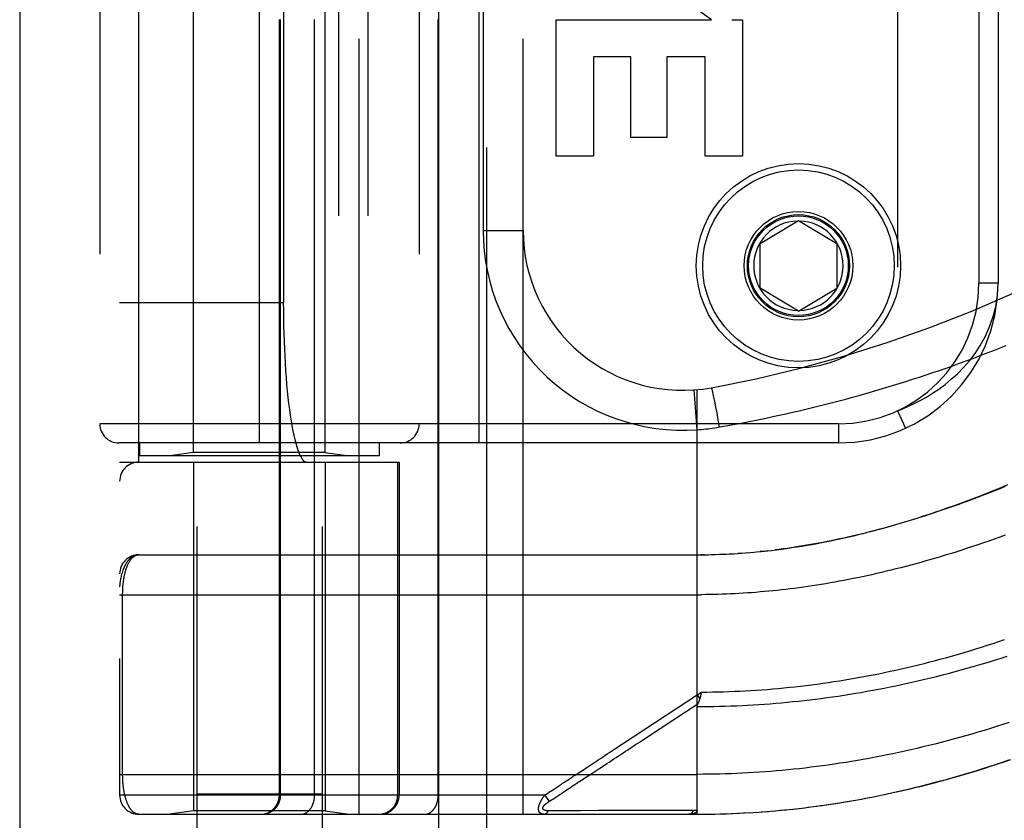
# Model space of a CAD drawing. Header units: inches. Extents: x 0 to 221, y 0 to 143.
# Tile 143 of 256: x 37.2 to 38.74, y 99.21 to 100.46. Entities that reach past the tile are written whole.
import ezdxf

# ---------------------------------------------------------------- set-up
doc = ezdxf.new("R2010")
doc.units = ezdxf.units.IN
doc.header["$LTSCALE"] = 12.142857
doc.header["$MEASUREMENT"] = 0
doc.linetypes.add('HIDDEN', pattern=[0.2, 0.1, -0.1])
doc.layers.get('0').update_dxf_attribs({"linetype": 'CONTINUOUS'})
doc.layers.add('LEFTHAND_DOOR_ASSEMBLY', color=7, linetype='CONTINUOUS')

msp = doc.modelspace()

# ---------------------------------------------------------------- linework, layer by layer
at = {"color": 3, "linetype": 'Continuous'}
msp.add_line((37.1972, 110.0793), (37.1972, 33.5496), dxfattribs=at)
at = {"layer": 'LEFTHAND_DOOR_ASSEMBLY', "color": 3, "linetype": 'Continuous'}
msp.add_line((37.853, 105.1206), (37.853, 33.7706), dxfattribs=at)
at = {"layer": 'LEFTHAND_DOOR_ASSEMBLY', "color": 8, "linetype": 'HIDDEN'}
for p, q in [((37.928, 105.1206), (37.928, 33.7706)), ((37.4745, 102.0986), (37.4745, 98.9162)), ((37.6705, 102.0986), (37.6705, 98.9162)), ((37.7287, 99.2193), (37.7287, 101.9218)), ((37.9852, 99.2193), (37.9852, 101.9218)), ((37.3537, 101.8918), (37.3537, 99.2493)), ((37.6037, 99.2493), (37.6037, 101.8918)), ((37.6057, 99.2493), (37.6057, 101.8918)), ((37.6587, 99.2493), (37.6587, 101.8918)), ((37.8523, 99.2493), (37.8523, 101.8918)), ((37.3837, 99.7706), (37.3837, 101.3706)), ((37.6962, 101.3706), (37.6962, 99.7706)), ((37.7421, 101.3706), (37.7421, 99.7706)), ((37.4695, 99.7859), (37.4695, 101.3553)), ((37.6755, 99.7859), (37.6755, 101.3553)), ((37.5725, 99.8006), (37.5725, 101.3406)), ((37.9162, 99.8006), (37.9162, 101.3406)), ((37.3225, 101.3106), (37.3225, 99.8306)), ((37.8225, 101.3106), (37.8225, 99.8306)), ((38.5712, 101.2902), (38.5712, 99.851)), ((37.6099, 101.1206), (37.6099, 100.0206)), ((38.6987, 101.0906), (38.6987, 100.0506)), ((38.7287, 101.0906), (38.7287, 100.0506)), ((37.9227, 101.0081), (37.9227, 100.1331)), ((38.2798, 100.4633), (38.2544, 100.4811)), ((38.0369, 100.2496), (38.0369, 100.4633)), ((38.0369, 100.4633), (38.2798, 100.4633)), ((38.3118, 100.4633), (38.3287, 100.4633)), ((38.3287, 100.4633), (38.3287, 100.2496)), ((38.0953, 100.4049), (38.0953, 100.2496)), ((38.1537, 100.4049), (38.0953, 100.4049)), ((38.1537, 100.2786), (38.1537, 100.4049)), ((38.2099, 100.4049), (38.2099, 100.2786)), ((38.2703, 100.4049), (38.2099, 100.4049)), ((38.2703, 100.2496), (38.2703, 100.4049)), ((38.2099, 100.2786), (38.1537, 100.2786)), ((38.0953, 100.2496), (38.0369, 100.2496)), ((38.3287, 100.2496), (38.2703, 100.2496)), ((38.3562, 100.1131), (38.4162, 100.1491)), ((38.4162, 100.1491), (38.4762, 100.1131)), ((37.9227, 100.1331), (37.9852, 100.1331)), ((38.3562, 100.0431), (38.3562, 100.1131)), ((38.4762, 100.1131), (38.4762, 100.0431)), ((38.4162, 100.007), (38.3562, 100.0431)), ((38.4162, 100.007), (38.4762, 100.0431)), ((38.7287, 100.0506), (38.6987, 100.0506)), ((37.3537, 100.0206), (37.6099, 100.0206)), ((38.2575, 99.8214), (38.253, 99.8837)), ((38.2575, 99.2193), (38.2575, 99.8841)), ((38.2812, 99.8836), (38.281, 99.8843)), ((38.2814, 99.8828), (38.2812, 99.8836)), ((38.2816, 99.8819), (38.2814, 99.8828)), ((38.2819, 99.8809), (38.2816, 99.8819)), ((38.2822, 99.8794), (38.2819, 99.8809)), ((38.2826, 99.8776), (38.2822, 99.8794)), ((38.2832, 99.8751), (38.2826, 99.8776)), ((38.2838, 99.8723), (38.2832, 99.8751)), ((38.2846, 99.8684), (38.2838, 99.8723)), ((38.2856, 99.8633), (38.2846, 99.8684)), ((38.2869, 99.8568), (38.2856, 99.8633)), ((38.2887, 99.8477), (38.2869, 99.8568)), ((38.2907, 99.8369), (38.2887, 99.8477)), ((38.2928, 99.8257), (38.2907, 99.8369)), ((38.5712, 99.851), (38.5838, 99.8238)), ((38.4787, 99.8306), (37.3225, 99.8306)), ((38.4787, 99.8306), (38.4787, 99.8006)), ((38.4787, 99.8006), (37.3525, 99.8006)), ((37.385, 99.8006), (37.385, 99.7806)), ((37.76, 99.8006), (37.76, 99.7806)), ((37.76, 99.7806), (37.385, 99.7806)), ((37.4695, 99.7859), (37.432, 99.7806)), ((37.6755, 99.7859), (37.4695, 99.7859)), ((37.6755, 99.7859), (37.713, 99.7806)), ((37.3537, 99.7706), (37.7912, 99.7706)), ((37.4695, 99.7706), (37.4695, 99.2246)), ((37.6755, 99.7706), (37.6755, 99.2246)), ((37.7889, 99.2493), (37.7889, 99.7706)), ((37.7912, 99.7706), (37.7912, 99.2493)), ((37.3837, 99.6256), (38.2575, 99.6256)), ((38.269, 99.6257), (38.2632, 99.6256)), ((38.2718, 99.6257), (38.2805, 99.6259)), ((38.279, 99.6258), (38.2863, 99.626)), ((38.2978, 99.6264), (38.292, 99.6262)), ((38.3006, 99.6265), (38.3094, 99.627)), ((38.3077, 99.6269), (38.3152, 99.6273)), ((38.3269, 99.6281), (38.3211, 99.6277)), ((38.3288, 99.6282), (38.3386, 99.6289)), ((38.3359, 99.6287), (38.3445, 99.6295)), ((38.3623, 99.6312), (38.3563, 99.6306)), ((38.3657, 99.6316), (38.3742, 99.6325)), ((37.3537, 99.5631), (38.264, 99.5631)), ((37.3583, 99.281), (37.3583, 99.5631)), ((38.1241, 99.3184), (38.2575, 99.4061)), ((38.2575, 99.4061), (38.2643, 99.4106)), ((38.2575, 99.4061), (38.2616, 99.3999)), ((38.2633, 99.4063), (38.263, 99.4051)), ((38.2636, 99.4076), (38.2633, 99.4063)), ((38.2643, 99.4106), (38.2636, 99.4076)), ((38.2395, 99.3797), (38.2587, 99.3924)), ((38.1999, 99.3538), (38.2395, 99.3797)), ((37.3537, 99.2818), (38.2575, 99.2818)), ((38.0927, 99.2833), (38.1055, 99.2917)), ((37.6705, 99.2506), (37.4745, 99.2506)), ((38.0191, 99.2493), (38.0217, 99.251)), ((38.0217, 99.251), (38.0241, 99.2526)), ((38.0241, 99.2526), (38.0265, 99.2542)), ((38.0411, 99.2494), (38.0427, 99.2505)), ((38.0427, 99.2505), (38.0519, 99.2565)), ((38.0191, 99.2493), (37.3537, 99.2493)), ((38.0191, 99.2493), (38.0258, 99.2393)), ((38.0258, 99.2393), (38.0271, 99.2402)), ((38.0271, 99.2402), (38.0332, 99.2442)), ((38.0332, 99.2442), (38.0411, 99.2494)), ((38.4495, 99.2327), (38.4639, 99.2347)), ((38.4588, 99.234), (38.4734, 99.2362)), ((37.3837, 99.2193), (38.2575, 99.2193)), ((37.4695, 99.2246), (37.432, 99.2193)), ((37.6755, 99.2246), (37.4695, 99.2246)), ((37.6755, 99.2246), (37.713, 99.2193)), ((38.029, 99.2248), (38.0246, 99.2248)), ((38.0379, 99.2249), (38.029, 99.2248)), ((38.0697, 99.2249), (38.0379, 99.2249)), ((38.0748, 99.2249), (38.0697, 99.2249)), ((38.2389, 99.225), (38.2274, 99.225)), ((38.2514, 99.225), (38.2389, 99.225)), ((38.2575, 99.2193), (38.2667, 99.2194)), ((38.2666, 99.2194), (38.2761, 99.2195)), ((38.2756, 99.2195), (38.2854, 99.2196)), ((38.2847, 99.2196), (38.2947, 99.2198)), ((38.2938, 99.2198), (38.304, 99.2201)), ((38.3029, 99.2201), (38.3134, 99.2205)), ((38.312, 99.2204), (38.3227, 99.2209)), ((38.3211, 99.2208), (38.3321, 99.2214)), ((38.3302, 99.2213), (38.3414, 99.2219)), ((38.3394, 99.2218), (38.3508, 99.2225)), ((38.3485, 99.2223), (38.3601, 99.2232)), ((38.3576, 99.223), (38.3695, 99.2239)), ((38.3667, 99.2237), (38.3789, 99.2247)), ((38.3759, 99.2244), (38.3883, 99.2255)), ((38.3883, 99.2255), (38.3977, 99.2264)), ((38.4034, 99.227), (38.4166, 99.2285)), ((38.4126, 99.228), (38.426, 99.2296)), ((38.4218, 99.2291), (38.4355, 99.2308)), ((38.431, 99.2302), (38.4449, 99.232)), ((38.4402, 99.2314), (38.4544, 99.2333))]:
    msp.add_line(p, q, dxfattribs=at)
for points in [[(38.5712, 99.851), (38.5797, 99.8543), (38.5885, 99.8581), (38.5975, 99.8623), (38.6068, 99.8671), (38.6164, 99.8724), (38.626, 99.8784), (38.6358, 99.885), (38.6456, 99.8922), (38.6554, 99.9003), (38.6651, 99.9091), (38.6745, 99.9188), (38.6837, 99.9293), (38.6925, 99.9408), (38.7007, 99.9533), (38.7082, 99.9668), (38.7149, 99.9814), (38.7206, 99.9971), (38.7249, 100.014), (38.7277, 100.0318), (38.7287, 100.0506)], [(38.2928, 99.8257), (38.3032, 99.8275), (38.3136, 99.8294), (38.324, 99.8313), (38.3343, 99.8333), (38.3447, 99.8353), (38.3551, 99.8374), (38.3654, 99.8396), (38.3758, 99.8418), (38.3862, 99.844), (38.3966, 99.8463), (38.407, 99.8486), (38.4174, 99.8511), (38.4278, 99.8535), (38.4382, 99.856), (38.4486, 99.8586), (38.4591, 99.8612), (38.4695, 99.8639), (38.4799, 99.8666), (38.4904, 99.8694), (38.5008, 99.8722), (38.5112, 99.8751), (38.5217, 99.8781), (38.5321, 99.8811), (38.5426, 99.8841), (38.553, 99.8873), (38.5635, 99.8904), (38.574, 99.8937), (38.5844, 99.897), (38.5949, 99.9003), (38.6054, 99.9037), (38.6159, 99.9072), (38.6263, 99.9107), (38.6368, 99.9143), (38.6473, 99.9179), (38.6578, 99.9216), (38.6682, 99.9254), (38.6787, 99.9292), (38.6892, 99.9331), (38.6997, 99.937), (38.7101, 99.941), (38.7206, 99.945), (38.731, 99.9491), (38.7415, 99.9533)], [(38.281, 99.8843), (38.2809, 99.8846), (38.2809, 99.8849), (38.2808, 99.8852), (38.2807, 99.8855), (38.2806, 99.8857), (38.2806, 99.886), (38.2805, 99.8862), (38.2804, 99.8864), (38.2804, 99.8865), (38.2803, 99.8867), (38.2803, 99.8868), (38.2802, 99.8869), (38.2802, 99.887), (38.2801, 99.8871), (38.2801, 99.8871), (38.2801, 99.8871), (38.28, 99.8871)], [(38.2575, 99.8214), (38.261, 99.8216), (38.2645, 99.8219), (38.2678, 99.8222), (38.2711, 99.8226), (38.2746, 99.823), (38.2781, 99.8234), (38.2817, 99.8239), (38.2854, 99.8245), (38.2891, 99.825), (38.2928, 99.8257)], [(38.3736, 99.6325), (38.3816, 99.6334), (38.3896, 99.6345), (38.3977, 99.6356), (38.4057, 99.6367), (38.4137, 99.6379), (38.4217, 99.6392), (38.4296, 99.6405), (38.4374, 99.6419), (38.4452, 99.6433), (38.453, 99.6448), (38.4606, 99.6463), (38.4682, 99.6478), (38.4757, 99.6494), (38.483, 99.651), (38.4903, 99.6526), (38.4976, 99.6543), (38.5048, 99.656), (38.512, 99.6577), (38.5192, 99.6595), (38.5263, 99.6613), (38.5334, 99.6632), (38.5405, 99.665), (38.5476, 99.6669), (38.5546, 99.6689), (38.5616, 99.6709), (38.5686, 99.6729), (38.5756, 99.675), (38.5826, 99.6771), (38.5896, 99.6792), (38.5965, 99.6813), (38.6034, 99.6835), (38.6104, 99.6858), (38.6173, 99.688), (38.6242, 99.6903), (38.6312, 99.6926), (38.6381, 99.695), (38.645, 99.6974), (38.652, 99.6999), (38.659, 99.7023), (38.6659, 99.7049), (38.6729, 99.7074), (38.6799, 99.71), (38.687, 99.7127), (38.694, 99.7154), (38.7011, 99.7181), (38.7082, 99.7209), (38.7153, 99.7237), (38.7225, 99.7265), (38.7296, 99.7294), (38.7368, 99.7324), (38.7441, 99.7354)], [(38.7398, 99.7323), (38.7315, 99.7289), (38.7233, 99.7256), (38.7151, 99.7224), (38.7069, 99.7193), (38.6988, 99.7162), (38.6908, 99.7131), (38.6828, 99.7102), (38.6749, 99.7073), (38.667, 99.7044), (38.6592, 99.7016), (38.6514, 99.6989), (38.6437, 99.6962), (38.636, 99.6936), (38.6284, 99.6911), (38.6209, 99.6886), (38.6134, 99.6862), (38.6059, 99.6838), (38.5985, 99.6815), (38.5912, 99.6792), (38.5839, 99.677), (38.5767, 99.6749), (38.5695, 99.6728), (38.5624, 99.6708), (38.5553, 99.6688), (38.5482, 99.6668), (38.5413, 99.665), (38.5343, 99.6631), (38.5274, 99.6614), (38.5206, 99.6596), (38.5138, 99.658), (38.507, 99.6563), (38.5003, 99.6548), (38.4937, 99.6532), (38.487, 99.6517), (38.4805, 99.6503), (38.4739, 99.6489), (38.4674, 99.6476), (38.461, 99.6463), (38.4546, 99.645), (38.4482, 99.6438), (38.4418, 99.6426), (38.4355, 99.6415), (38.4293, 99.6404), (38.423, 99.6394), (38.4168, 99.6384), (38.4106, 99.6374), (38.4045, 99.6365)], [(38.7398, 99.6562), (38.7312, 99.6531), (38.7226, 99.65), (38.7141, 99.647), (38.7056, 99.6441), (38.6971, 99.6412), (38.6887, 99.6384), (38.6804, 99.6357), (38.6721, 99.633), (38.6639, 99.6304), (38.6557, 99.6278), (38.6475, 99.6253), (38.6394, 99.6229), (38.6314, 99.6205), (38.6234, 99.6181), (38.6154, 99.6159), (38.6075, 99.6136), (38.5997, 99.6115), (38.5919, 99.6094), (38.5841, 99.6073), (38.5764, 99.6053), (38.5687, 99.6034), (38.5611, 99.6015), (38.5535, 99.5997), (38.546, 99.5979), (38.5385, 99.5961), (38.5311, 99.5944), (38.5237, 99.5928), (38.5163, 99.5912), (38.509, 99.5897), (38.5017, 99.5882), (38.4945, 99.5868), (38.4872, 99.5854), (38.4801, 99.584), (38.4729, 99.5827), (38.4658, 99.5815), (38.4588, 99.5803), (38.4517, 99.5791), (38.4447, 99.578), (38.4378, 99.5769), (38.4308, 99.5759), (38.4239, 99.5749), (38.417, 99.5739), (38.4102, 99.573)], [(38.4045, 99.6365), (38.3984, 99.6356), (38.3923, 99.6348), (38.3862, 99.634), (38.3802, 99.6332)], [(37.3837, 99.6256), (37.383, 99.6256), (37.3824, 99.6255), (37.3817, 99.6255), (37.381, 99.6254), (37.3803, 99.6253), (37.3796, 99.6251), (37.379, 99.6249), (37.3783, 99.6247), (37.3776, 99.6245), (37.3769, 99.6242), (37.3762, 99.6239), (37.3755, 99.6236), (37.3748, 99.6232), (37.374, 99.6228), (37.3733, 99.6224), (37.3726, 99.6219), (37.3719, 99.6214), (37.3712, 99.6208), (37.3705, 99.6202), (37.3698, 99.6195), (37.3691, 99.6188), (37.3684, 99.6181), (37.3677, 99.6173), (37.367, 99.6165), (37.3662, 99.6156), (37.3655, 99.6146), (37.3648, 99.6136), (37.3641, 99.6125), (37.3635, 99.6114), (37.3628, 99.6102), (37.3621, 99.6089), (37.3614, 99.6076), (37.3607, 99.6061), (37.3601, 99.6046), (37.3594, 99.603), (37.3587, 99.6013), (37.3581, 99.5994), (37.3575, 99.5975), (37.3569, 99.5955), (37.3563, 99.5935), (37.3559, 99.5915), (37.3555, 99.5897), (37.3551, 99.5881), (37.3549, 99.5865), (37.3546, 99.5851), (37.3544, 99.5838), (37.3543, 99.5827), (37.3541, 99.5816), (37.354, 99.5807), (37.3539, 99.5798), (37.3539, 99.579), (37.3538, 99.5782), (37.3538, 99.5775), (37.3537, 99.5768), (37.3537, 99.5762), (37.3537, 99.5756)], [(37.3583, 99.5631), (37.3583, 99.5639), (37.3583, 99.5647), (37.3583, 99.5655), (37.3584, 99.5664), (37.3584, 99.5672), (37.3584, 99.568), (37.3584, 99.5688), (37.3584, 99.5697), (37.3585, 99.5705), (37.3585, 99.5713), (37.3586, 99.5722), (37.3586, 99.573), (37.3587, 99.5739), (37.3587, 99.5747), (37.3588, 99.5756), (37.3589, 99.5764), (37.3589, 99.5773), (37.359, 99.5782), (37.3591, 99.579), (37.3592, 99.5799), (37.3593, 99.5808), (37.3594, 99.5816), (37.3595, 99.5825), (37.3596, 99.5834), (37.3597, 99.5843), (37.3598, 99.5852), (37.36, 99.5861), (37.3601, 99.587), (37.3602, 99.5879), (37.3604, 99.5887), (37.3605, 99.5896), (37.3607, 99.5905), (37.3609, 99.5914), (37.361, 99.5922), (37.3612, 99.5931), (37.3614, 99.594), (37.3616, 99.5948), (37.3618, 99.5957), (37.362, 99.5965), (37.3622, 99.5974), (37.3624, 99.5982), (37.3626, 99.5991), (37.3629, 99.5999), (37.3631, 99.6007), (37.3634, 99.6015), (37.3636, 99.6024), (37.3639, 99.6032), (37.3641, 99.604), (37.3644, 99.6048), (37.3647, 99.6056), (37.365, 99.6063), (37.3653, 99.6071), (37.3656, 99.6079), (37.3659, 99.6086), (37.3662, 99.6094), (37.3665, 99.6101), (37.3668, 99.6108), (37.3672, 99.6115), (37.3675, 99.6122), (37.3679, 99.6129), (37.3683, 99.6136), (37.3686, 99.6143), (37.369, 99.6149), (37.3694, 99.6156), (37.3698, 99.6162), (37.3702, 99.6168), (37.3706, 99.6174), (37.371, 99.618), (37.3715, 99.6185), (37.3719, 99.6191), (37.3724, 99.6196), (37.3728, 99.6201), (37.3733, 99.6206), (37.3738, 99.6211), (37.3742, 99.6215), (37.3747, 99.622), (37.3752, 99.6224), (37.3757, 99.6228), (37.3763, 99.6231), (37.3768, 99.6235), (37.3773, 99.6238), (37.3779, 99.6241), (37.3784, 99.6244), (37.379, 99.6246), (37.3795, 99.6248), (37.3801, 99.625), (37.3807, 99.6252), (37.3813, 99.6253), (37.3819, 99.6254), (37.3825, 99.6255), (37.3831, 99.6256), (37.3837, 99.6256)], [(38.2575, 99.6256), (38.2646, 99.6256), (38.2747, 99.6257)], [(38.2862, 99.626), (38.2934, 99.6263), (38.3036, 99.6267)], [(38.3148, 99.6273), (38.3218, 99.6277), (38.3327, 99.6285)], [(38.3431, 99.6293), (38.3504, 99.63), (38.3579, 99.6307), (38.3682, 99.6318)], [(38.4102, 99.573), (38.4034, 99.5722), (38.3966, 99.5714), (38.3898, 99.5706), (38.383, 99.5698), (38.3763, 99.5691), (38.3696, 99.5685), (38.3629, 99.5679), (38.3562, 99.5673), (38.3495, 99.5667), (38.3429, 99.5662), (38.3363, 99.5658), (38.3296, 99.5653), (38.323, 99.5649), (38.3165, 99.5646), (38.3099, 99.5643), (38.3033, 99.564), (38.2967, 99.5638), (38.2902, 99.5636), (38.2836, 99.5634), (38.2771, 99.5633), (38.2705, 99.5632), (38.264, 99.5631)], [(38.2643, 99.4106), (38.2729, 99.4107), (38.2814, 99.4108), (38.29, 99.411), (38.2986, 99.4112), (38.3072, 99.4115), (38.3158, 99.4118), (38.3244, 99.4122), (38.333, 99.4127), (38.3416, 99.4132), (38.3503, 99.4137), (38.3589, 99.4143), (38.3675, 99.4149), (38.3761, 99.4157), (38.3848, 99.4164), (38.3934, 99.4172), (38.4021, 99.4181), (38.4107, 99.419), (38.4194, 99.42), (38.4281, 99.421), (38.4368, 99.4221), (38.4455, 99.4232), (38.4542, 99.4244), (38.4629, 99.4257), (38.4716, 99.427), (38.4803, 99.4283), (38.4891, 99.4297), (38.4978, 99.4312), (38.5066, 99.4327), (38.5154, 99.4343), (38.5242, 99.436), (38.533, 99.4377), (38.5418, 99.4394), (38.5506, 99.4412), (38.5595, 99.4431), (38.5683, 99.445), (38.5772, 99.447), (38.5861, 99.4491), (38.595, 99.4512), (38.6039, 99.4533), (38.6128, 99.4555), (38.6217, 99.4578), (38.6307, 99.4601), (38.6396, 99.4625), (38.6486, 99.465), (38.6576, 99.4675), (38.6666, 99.4701), (38.6756, 99.4727), (38.6846, 99.4754), (38.6936, 99.4781), (38.7026, 99.481), (38.7117, 99.4838), (38.7207, 99.4868), (38.7298, 99.4897), (38.7389, 99.4928)], [(38.2575, 99.388), (38.2662, 99.388), (38.275, 99.3881), (38.2838, 99.3882), (38.2926, 99.3884), (38.3014, 99.3887), (38.3102, 99.3889), (38.319, 99.3893), (38.3278, 99.3897), (38.3366, 99.3901), (38.3454, 99.3906), (38.3543, 99.3912), (38.3631, 99.3918), (38.3719, 99.3924), (38.3808, 99.3931), (38.3896, 99.3939), (38.3985, 99.3947), (38.4073, 99.3956), (38.4162, 99.3965), (38.4251, 99.3975), (38.434, 99.3985), (38.4429, 99.3996), (38.4518, 99.4007), (38.4607, 99.4019), (38.4696, 99.4031), (38.4785, 99.4044), (38.4875, 99.4058), (38.4965, 99.4072), (38.5054, 99.4087), (38.5144, 99.4102), (38.5234, 99.4118), (38.5324, 99.4134), (38.5414, 99.4151), (38.5505, 99.4168), (38.5595, 99.4186), (38.5686, 99.4205), (38.5776, 99.4224), (38.5867, 99.4244), (38.5958, 99.4264), (38.6049, 99.4285), (38.614, 99.4307), (38.6232, 99.4329), (38.6323, 99.4351), (38.6415, 99.4375), (38.6507, 99.4398), (38.6599, 99.4423), (38.669, 99.4448), (38.6783, 99.4473), (38.6875, 99.45), (38.6967, 99.4526), (38.7059, 99.4554), (38.7152, 99.4582), (38.7245, 99.461), (38.7337, 99.4639), (38.743, 99.4669)], [(38.263, 99.4051), (38.2627, 99.4039), (38.2625, 99.4033), (38.2624, 99.4027), (38.2622, 99.4022), (38.2621, 99.4016), (38.2619, 99.401), (38.2617, 99.4004), (38.2616, 99.3999)], [(38.2575, 99.388), (38.2575, 99.3882), (38.2575, 99.3884), (38.2575, 99.3886), (38.2575, 99.3888), (38.2575, 99.3891), (38.2576, 99.3893), (38.2576, 99.3895), (38.2577, 99.3897), (38.2577, 99.3899), (38.2578, 99.3901), (38.2578, 99.3903), (38.2579, 99.3906), (38.258, 99.3908), (38.2581, 99.391), (38.2582, 99.3912), (38.2583, 99.3914), (38.2584, 99.3917), (38.2585, 99.3919), (38.2586, 99.3921), (38.2589, 99.3928)], [(38.2616, 99.3999), (38.2614, 99.3993), (38.2612, 99.3987), (38.261, 99.3981), (38.2608, 99.3976), (38.2606, 99.397), (38.2604, 99.3965), (38.2602, 99.3959), (38.26, 99.3954), (38.2598, 99.3949), (38.2596, 99.3943), (38.2594, 99.3938), (38.2592, 99.3933), (38.2589, 99.3928)], [(38.746, 99.363), (38.7362, 99.3598), (38.7264, 99.3567), (38.7166, 99.3537), (38.7068, 99.3507), (38.6971, 99.3478), (38.6874, 99.3449), (38.6777, 99.3422), (38.6681, 99.3395), (38.6584, 99.3368), (38.6489, 99.3343), (38.6393, 99.3318), (38.6298, 99.3293), (38.6203, 99.327), (38.6108, 99.3247), (38.6014, 99.3224), (38.5919, 99.3203), (38.5826, 99.3181), (38.5732, 99.3161), (38.5639, 99.3141), (38.5546, 99.3122), (38.5453, 99.3104), (38.536, 99.3086), (38.5268, 99.3068), (38.5176, 99.3052), (38.5084, 99.3035), (38.4992, 99.302), (38.4901, 99.3005), (38.4809, 99.2991), (38.4718, 99.2977), (38.4628, 99.2964), (38.4537, 99.2951), (38.4446, 99.2939), (38.4356, 99.2928), (38.4266, 99.2917), (38.4176, 99.2907), (38.4086, 99.2897), (38.3997, 99.2888), (38.3907, 99.288), (38.3818, 99.2872), (38.3728, 99.2864), (38.3639, 99.2858), (38.355, 99.2851), (38.3461, 99.2846), (38.3372, 99.284), (38.3283, 99.2836), (38.3195, 99.2832)], [(38.1197, 99.301), (38.1271, 99.3059), (38.1307, 99.3083), (38.1344, 99.3107), (38.138, 99.3131), (38.1417, 99.3154), (38.1453, 99.3179), (38.1491, 99.3203), (38.1529, 99.3229), (38.1569, 99.3255), (38.1612, 99.3283), (38.1657, 99.3312), (38.1705, 99.3344), (38.1999, 99.3538)], [(38.076, 99.2868), (38.0811, 99.2901), (38.0838, 99.2919), (38.0867, 99.2938), (38.0897, 99.2958), (38.0929, 99.2979), (38.0961, 99.3), (38.0993, 99.3021), (38.1027, 99.3044), (38.1062, 99.3066), (38.1097, 99.3089), (38.1133, 99.3113), (38.1169, 99.3137), (38.1205, 99.316), (38.1241, 99.3184)], [(38.1055, 99.2917), (38.1124, 99.2962), (38.116, 99.2986), (38.1197, 99.301)], [(38.468, 99.2353), (38.4773, 99.2368), (38.4866, 99.2383), (38.496, 99.2399), (38.5053, 99.2415), (38.5147, 99.2432), (38.524, 99.2449), (38.5334, 99.2468), (38.5429, 99.2487), (38.5523, 99.2506), (38.5618, 99.2527), (38.5713, 99.2548), (38.5808, 99.2569), (38.5903, 99.2592), (38.5999, 99.2615), (38.6094, 99.2638), (38.619, 99.2663), (38.6287, 99.2688), (38.6383, 99.2714), (38.648, 99.274), (38.6577, 99.2768), (38.6674, 99.2796), (38.6771, 99.2824), (38.6869, 99.2854), (38.6967, 99.2884), (38.7065, 99.2915), (38.7162, 99.2946), (38.726, 99.2978), (38.7357, 99.3011), (38.7454, 99.3044)], [(38.4734, 99.2362), (38.483, 99.2377), (38.4925, 99.2392), (38.5021, 99.2409), (38.5117, 99.2426), (38.5213, 99.2444), (38.5309, 99.2462), (38.5405, 99.2482), (38.5502, 99.2501), (38.5599, 99.2522), (38.5696, 99.2543), (38.5793, 99.2565), (38.5891, 99.2588), (38.5989, 99.2611), (38.6087, 99.2635), (38.6185, 99.266), (38.6284, 99.2686), (38.6382, 99.2712), (38.6481, 99.2739), (38.6581, 99.2767), (38.668, 99.2795), (38.678, 99.2825), (38.688, 99.2854), (38.698, 99.2885), (38.708, 99.2917), (38.7181, 99.2949), (38.7282, 99.2982), (38.7383, 99.3015), (38.7484, 99.305)], [(37.3837, 99.2193), (37.3831, 99.2194), (37.3825, 99.2194), (37.3819, 99.2195), (37.3813, 99.2196), (37.3807, 99.2197), (37.3802, 99.2199), (37.3796, 99.2201), (37.3791, 99.2203), (37.3785, 99.2205), (37.378, 99.2208), (37.3775, 99.221), (37.3769, 99.2213), (37.3764, 99.2217), (37.3759, 99.222), (37.3754, 99.2224), (37.3749, 99.2228), (37.3744, 99.2232), (37.374, 99.2236), (37.3735, 99.2241), (37.3731, 99.2246), (37.3726, 99.225), (37.3722, 99.2255), (37.3717, 99.2261), (37.3713, 99.2266), (37.3709, 99.2272), (37.3705, 99.2277), (37.3701, 99.2283), (37.3697, 99.2289), (37.3693, 99.2295), (37.3689, 99.2302), (37.3685, 99.2308), (37.3682, 99.2315), (37.3678, 99.2321), (37.3675, 99.2328), (37.3671, 99.2335), (37.3668, 99.2342), (37.3665, 99.2349), (37.3662, 99.2356), (37.3659, 99.2363), (37.3656, 99.2371), (37.3653, 99.2378), (37.365, 99.2386), (37.3647, 99.2393), (37.3644, 99.2401), (37.3642, 99.2409), (37.3639, 99.2416), (37.3636, 99.2424), (37.3634, 99.2432), (37.3632, 99.244), (37.3629, 99.2448), (37.3627, 99.2456), (37.3625, 99.2465), (37.3623, 99.2473), (37.3621, 99.2481), (37.3619, 99.2489), (37.3617, 99.2498), (37.3615, 99.2506), (37.3613, 99.2515), (37.3611, 99.2523), (37.3609, 99.2532), (37.3608, 99.254), (37.3606, 99.2549), (37.3605, 99.2557), (37.3603, 99.2566), (37.3602, 99.2574), (37.36, 99.2583), (37.3599, 99.2592), (37.3598, 99.26), (37.3597, 99.2609), (37.3596, 99.2618), (37.3595, 99.2626), (37.3594, 99.2635), (37.3593, 99.2643), (37.3592, 99.2652), (37.3591, 99.2661), (37.359, 99.2669), (37.3589, 99.2677), (37.3589, 99.2686), (37.3588, 99.2694), (37.3587, 99.2703), (37.3587, 99.2711), (37.3586, 99.2719), (37.3586, 99.2727), (37.3585, 99.2736), (37.3585, 99.2744), (37.3584, 99.2752), (37.3584, 99.2761), (37.3584, 99.2769), (37.3584, 99.2777), (37.3584, 99.2785), (37.3583, 99.2794), (37.3583, 99.2802), (37.3583, 99.281)], [(38.058, 99.2749), (38.0618, 99.2774), (38.0637, 99.2787), (38.0657, 99.28), (38.0676, 99.2813), (38.0696, 99.2826), (38.0716, 99.2839), (38.0738, 99.2853), (38.076, 99.2868)], [(38.0676, 99.2668), (38.0695, 99.2681), (38.0715, 99.2694), (38.0735, 99.2706), (38.0755, 99.272), (38.0775, 99.2733), (38.0797, 99.2747), (38.082, 99.2762), (38.0844, 99.2778), (38.087, 99.2795), (38.0898, 99.2813), (38.0927, 99.2833)], [(38.3195, 99.2832), (38.3106, 99.2828), (38.3017, 99.2825), (38.2929, 99.2823), (38.284, 99.2821), (38.2752, 99.2819), (38.2663, 99.2819), (38.2575, 99.2818)], [(38.039, 99.2625), (38.0427, 99.2649), (38.0446, 99.2661), (38.0465, 99.2673)], [(38.0465, 99.2673), (38.0502, 99.2698), (38.0522, 99.2711), (38.0541, 99.2724), (38.056, 99.2736), (38.058, 99.2749)], [(38.0519, 99.2565), (38.0538, 99.2577), (38.0558, 99.259), (38.0577, 99.2603), (38.0597, 99.2616), (38.0616, 99.2629), (38.0636, 99.2642), (38.0676, 99.2668)], [(38.0265, 99.2542), (38.0288, 99.2557), (38.0301, 99.2565)], [(38.0301, 99.2565), (38.0327, 99.2583), (38.0341, 99.2592)], [(38.0341, 99.2592), (38.0373, 99.2613), (38.039, 99.2625)], [(37.576, 99.2193), (37.5766, 99.2193), (37.5773, 99.2194), (37.5779, 99.2194), (37.5786, 99.2195), (37.5792, 99.2195), (37.5798, 99.2196), (37.5805, 99.2197), (37.5811, 99.2198), (37.5818, 99.2199), (37.5824, 99.2201), (37.583, 99.2202), (37.5837, 99.2204), (37.5843, 99.2205), (37.5849, 99.2207), (37.5855, 99.2209), (37.5861, 99.2211), (37.5867, 99.2214), (37.5873, 99.2216), (37.5879, 99.2219), (37.5885, 99.2222), (37.5891, 99.2224), (37.5897, 99.2227), (37.5902, 99.223), (37.5908, 99.2234), (37.5914, 99.2237), (37.5919, 99.224), (37.5925, 99.2244), (37.593, 99.2248), (37.5935, 99.2251), (37.594, 99.2255), (37.5946, 99.2259), (37.5951, 99.2264), (37.5955, 99.2268), (37.596, 99.2272), (37.5965, 99.2277), (37.597, 99.2281), (37.5974, 99.2286), (37.5979, 99.2291), (37.5983, 99.2296), (37.5987, 99.2301), (37.5991, 99.2306), (37.5995, 99.2311), (37.5999, 99.2316), (37.6003, 99.2321), (37.6007, 99.2327), (37.601, 99.2332), (37.6013, 99.2338), (37.6017, 99.2343), (37.602, 99.2349), (37.6023, 99.2355), (37.6026, 99.2361), (37.6029, 99.2367), (37.6031, 99.2373), (37.6034, 99.2379), (37.6036, 99.2385), (37.6039, 99.2391), (37.6041, 99.2397), (37.6043, 99.2403), (37.6045, 99.2409), (37.6046, 99.2416), (37.6048, 99.2422), (37.605, 99.2428), (37.6051, 99.2435), (37.6052, 99.2441), (37.6053, 99.2448), (37.6054, 99.2454), (37.6055, 99.2461), (37.6055, 99.2467), (37.6056, 99.2474), (37.6056, 99.248), (37.6056, 99.2487), (37.6057, 99.2493)], [(37.6375, 99.2193), (37.638, 99.2193), (37.6384, 99.2194), (37.6389, 99.2194), (37.6394, 99.2195), (37.6398, 99.2195), (37.6403, 99.2196), (37.6407, 99.2197), (37.6412, 99.2198), (37.6416, 99.2199), (37.6421, 99.2201), (37.6425, 99.2202), (37.643, 99.2204), (37.6434, 99.2205), (37.6439, 99.2207), (37.6443, 99.2209), (37.6448, 99.2211), (37.6452, 99.2214), (37.6456, 99.2216), (37.6461, 99.2219), (37.6465, 99.2222), (37.6469, 99.2224), (37.6473, 99.2227), (37.6477, 99.223), (37.6481, 99.2234), (37.6485, 99.2237), (37.6489, 99.224), (37.6493, 99.2244), (37.6497, 99.2248), (37.6501, 99.2251), (37.6504, 99.2255), (37.6508, 99.2259), (37.6511, 99.2264), (37.6515, 99.2268), (37.6518, 99.2272), (37.6522, 99.2277), (37.6525, 99.2281), (37.6528, 99.2286), (37.6531, 99.2291), (37.6535, 99.2296), (37.6538, 99.2301), (37.6541, 99.2306), (37.6543, 99.2311), (37.6546, 99.2316), (37.6549, 99.2321), (37.6551, 99.2327), (37.6554, 99.2332), (37.6556, 99.2338), (37.6559, 99.2343), (37.6561, 99.2349), (37.6563, 99.2355), (37.6565, 99.2361), (37.6567, 99.2367), (37.6569, 99.2373), (37.6571, 99.2379), (37.6573, 99.2385), (37.6574, 99.2391), (37.6576, 99.2397), (37.6577, 99.2403), (37.6579, 99.2409), (37.658, 99.2416), (37.6581, 99.2422), (37.6582, 99.2428), (37.6583, 99.2435), (37.6584, 99.2441), (37.6585, 99.2448), (37.6585, 99.2454), (37.6586, 99.2461), (37.6586, 99.2467), (37.6587, 99.2474), (37.6587, 99.248), (37.6587, 99.2487), (37.6587, 99.2493)], [(37.7592, 99.2193), (37.7599, 99.2193), (37.7605, 99.2194), (37.7612, 99.2194), (37.7618, 99.2195), (37.7624, 99.2195), (37.7631, 99.2196), (37.7637, 99.2197), (37.7644, 99.2198), (37.765, 99.2199), (37.7656, 99.2201), (37.7663, 99.2202), (37.7669, 99.2204), (37.7675, 99.2205), (37.7681, 99.2207), (37.7688, 99.2209), (37.7694, 99.2211), (37.77, 99.2214), (37.7706, 99.2216), (37.7712, 99.2219), (37.7718, 99.2222), (37.7723, 99.2224), (37.7729, 99.2227), (37.7735, 99.223), (37.7741, 99.2234), (37.7746, 99.2237), (37.7752, 99.224), (37.7757, 99.2244), (37.7762, 99.2248), (37.7768, 99.2251), (37.7773, 99.2255), (37.7778, 99.2259), (37.7783, 99.2264), (37.7788, 99.2268), (37.7793, 99.2272), (37.7797, 99.2277), (37.7802, 99.2281), (37.7807, 99.2286), (37.7811, 99.2291), (37.7815, 99.2296), (37.7819, 99.2301), (37.7824, 99.2306), (37.7828, 99.2311), (37.7831, 99.2316), (37.7835, 99.2321), (37.7839, 99.2327), (37.7842, 99.2332), (37.7846, 99.2338), (37.7849, 99.2343), (37.7852, 99.2349), (37.7855, 99.2355), (37.7858, 99.2361), (37.7861, 99.2367), (37.7864, 99.2373), (37.7866, 99.2379), (37.7869, 99.2385), (37.7871, 99.2391), (37.7873, 99.2397), (37.7875, 99.2403), (37.7877, 99.2409), (37.7879, 99.2416), (37.788, 99.2422), (37.7882, 99.2428), (37.7883, 99.2435), (37.7884, 99.2441), (37.7885, 99.2448), (37.7886, 99.2454), (37.7887, 99.2461), (37.7888, 99.2467), (37.7888, 99.2474), (37.7889, 99.248), (37.7889, 99.2487), (37.7889, 99.2493)], [(37.831, 99.2193), (37.8315, 99.2193), (37.832, 99.2194), (37.8324, 99.2194), (37.8329, 99.2195), (37.8334, 99.2195), (37.8338, 99.2196), (37.8343, 99.2197), (37.8347, 99.2198), (37.8352, 99.2199), (37.8356, 99.2201), (37.8361, 99.2202), (37.8365, 99.2204), (37.837, 99.2205), (37.8374, 99.2207), (37.8379, 99.2209), (37.8383, 99.2211), (37.8387, 99.2214), (37.8392, 99.2216), (37.8396, 99.2219), (37.84, 99.2222), (37.8404, 99.2224), (37.8408, 99.2227), (37.8412, 99.223), (37.8416, 99.2234), (37.842, 99.2237), (37.8424, 99.224), (37.8428, 99.2244), (37.8432, 99.2248), (37.8436, 99.2251), (37.844, 99.2255), (37.8443, 99.2259), (37.8447, 99.2264), (37.845, 99.2268), (37.8454, 99.2272), (37.8457, 99.2277), (37.846, 99.2281), (37.8464, 99.2286), (37.8467, 99.2291), (37.847, 99.2296), (37.8473, 99.2301), (37.8476, 99.2306), (37.8479, 99.2311), (37.8482, 99.2316), (37.8484, 99.2321), (37.8487, 99.2327), (37.8489, 99.2332), (37.8492, 99.2338), (37.8494, 99.2343), (37.8496, 99.2349), (37.8499, 99.2355), (37.8501, 99.2361), (37.8503, 99.2367), (37.8505, 99.2373), (37.8506, 99.2379), (37.8508, 99.2385), (37.851, 99.2391), (37.8511, 99.2397), (37.8513, 99.2403), (37.8514, 99.2409), (37.8515, 99.2416), (37.8516, 99.2422), (37.8518, 99.2428), (37.8518, 99.2435), (37.8519, 99.2441), (37.852, 99.2448), (37.8521, 99.2454), (37.8521, 99.2461), (37.8522, 99.2467), (37.8522, 99.2474), (37.8522, 99.248), (37.8523, 99.2487), (37.8523, 99.2493)], [(38.018, 99.2193), (38.0175, 99.2193), (38.0171, 99.2194), (38.0167, 99.2194), (38.0163, 99.2194), (38.0159, 99.2195), (38.0156, 99.2195), (38.0153, 99.2196), (38.0149, 99.2197), (38.0146, 99.2198), (38.0143, 99.2199), (38.014, 99.22), (38.0138, 99.2201), (38.0135, 99.2202), (38.0133, 99.2203), (38.013, 99.2204), (38.0128, 99.2205), (38.0126, 99.2207), (38.0124, 99.2208), (38.0122, 99.2209), (38.012, 99.2211), (38.0118, 99.2212), (38.0117, 99.2214), (38.0115, 99.2215), (38.0113, 99.2217), (38.0112, 99.2219), (38.011, 99.222), (38.0109, 99.2222), (38.0108, 99.2224), (38.0106, 99.2225), (38.0105, 99.2227), (38.0104, 99.2229), (38.0103, 99.2231), (38.0102, 99.2233), (38.0101, 99.2235), (38.01, 99.2237), (38.0099, 99.2239), (38.0098, 99.2241), (38.0098, 99.2243), (38.0097, 99.2245), (38.0096, 99.2247), (38.0096, 99.225), (38.0095, 99.2252), (38.0095, 99.2254), (38.0094, 99.2256), (38.0094, 99.2259), (38.0094, 99.2261), (38.0093, 99.2264), (38.0093, 99.2266), (38.0093, 99.2269), (38.0093, 99.2271), (38.0093, 99.2274), (38.0093, 99.2276), (38.0093, 99.2279), (38.0093, 99.2282), (38.0093, 99.2284), (38.0093, 99.2287), (38.0093, 99.229), (38.0094, 99.2293), (38.0094, 99.2296), (38.0094, 99.2299), (38.0095, 99.2302), (38.0095, 99.2305), (38.0096, 99.2308), (38.0097, 99.2311), (38.0097, 99.2314), (38.0098, 99.2318), (38.0099, 99.2321), (38.01, 99.2324), (38.0101, 99.2328), (38.0102, 99.2331), (38.0103, 99.2335), (38.0104, 99.2338), (38.0105, 99.2342), (38.0107, 99.2345), (38.0108, 99.2349), (38.0109, 99.2353), (38.0111, 99.2357), (38.0112, 99.236), (38.0114, 99.2364), (38.0116, 99.2368), (38.0117, 99.2372), (38.0119, 99.2377), (38.0121, 99.2381), (38.0123, 99.2385), (38.0126, 99.2389), (38.0128, 99.2394), (38.013, 99.2398), (38.0133, 99.2403), (38.0135, 99.2408), (38.0138, 99.2412), (38.0141, 99.2417), (38.0144, 99.2422), (38.0147, 99.2428), (38.015, 99.2433), (38.0153, 99.2438), (38.0157, 99.2444), (38.016, 99.245), (38.0164, 99.2455), (38.0168, 99.2461), (38.0173, 99.2468), (38.0177, 99.2474), (38.0182, 99.248), (38.0187, 99.2487), (38.0191, 99.2493)], [(38.0246, 99.2248), (38.0241, 99.2248), (38.0237, 99.2248), (38.0233, 99.2248), (38.0229, 99.2249), (38.0226, 99.2249), (38.0222, 99.2249), (38.0219, 99.2249), (38.0215, 99.225), (38.0212, 99.225), (38.0209, 99.2251), (38.0207, 99.2251), (38.0204, 99.2251), (38.0201, 99.2252), (38.0199, 99.2252), (38.0197, 99.2253), (38.0194, 99.2254), (38.0192, 99.2254), (38.019, 99.2255), (38.0188, 99.2255), (38.0186, 99.2256), (38.0184, 99.2257), (38.0183, 99.2258), (38.0181, 99.2258), (38.0179, 99.2259), (38.0178, 99.226), (38.0176, 99.2261), (38.0175, 99.2261), (38.0174, 99.2262), (38.0172, 99.2263), (38.0171, 99.2264), (38.017, 99.2265), (38.0169, 99.2266), (38.0168, 99.2267), (38.0167, 99.2267), (38.0166, 99.2268), (38.0165, 99.2269), (38.0164, 99.227), (38.0164, 99.2271), (38.0163, 99.2272), (38.0162, 99.2273), (38.0162, 99.2274), (38.0161, 99.2275), (38.0161, 99.2277), (38.016, 99.2278), (38.016, 99.2279), (38.0159, 99.228), (38.0159, 99.2281), (38.0159, 99.2282), (38.0159, 99.2283), (38.0159, 99.2285), (38.0159, 99.2286), (38.0159, 99.2287), (38.0159, 99.2288), (38.0159, 99.229), (38.0159, 99.2291), (38.0159, 99.2292), (38.0159, 99.2294), (38.016, 99.2295), (38.016, 99.2297), (38.016, 99.2298), (38.0161, 99.2299), (38.0161, 99.2301), (38.0162, 99.2302), (38.0163, 99.2304), (38.0163, 99.2305), (38.0164, 99.2307), (38.0165, 99.2309), (38.0166, 99.231), (38.0167, 99.2312), (38.0168, 99.2313), (38.0169, 99.2315), (38.017, 99.2317), (38.0171, 99.2319), (38.0172, 99.232), (38.0174, 99.2322), (38.0175, 99.2324), (38.0177, 99.2326), (38.0178, 99.2328), (38.018, 99.233), (38.0182, 99.2332), (38.0183, 99.2334), (38.0185, 99.2336), (38.0187, 99.2338), (38.0189, 99.234), (38.0191, 99.2342), (38.0194, 99.2344), (38.0196, 99.2346), (38.0199, 99.2349), (38.0201, 99.2351), (38.0204, 99.2353), (38.0207, 99.2356), (38.021, 99.2358), (38.0213, 99.2361), (38.0216, 99.2363), (38.0219, 99.2366), (38.0223, 99.2369), (38.0227, 99.2372), (38.023, 99.2374), (38.0235, 99.2377), (38.0239, 99.238), (38.0243, 99.2384), (38.0248, 99.2387), (38.0253, 99.239), (38.0258, 99.2393)], [(38.018, 99.2193), (38.0182, 99.2193), (38.0184, 99.2194), (38.0186, 99.2194), (38.0189, 99.2194), (38.0191, 99.2195), (38.0193, 99.2195), (38.0195, 99.2196), (38.0197, 99.2197), (38.02, 99.2197), (38.0202, 99.2198), (38.0204, 99.2199), (38.0206, 99.2201), (38.0208, 99.2202), (38.021, 99.2203), (38.0212, 99.2205), (38.0214, 99.2206), (38.0216, 99.2208), (38.0218, 99.2209), (38.022, 99.2211), (38.0222, 99.2213), (38.0224, 99.2215), (38.0226, 99.2217), (38.0228, 99.2219), (38.023, 99.2222), (38.0232, 99.2224), (38.0233, 99.2226), (38.0235, 99.2229), (38.0237, 99.2231), (38.0238, 99.2234), (38.024, 99.2237), (38.0241, 99.2239), (38.0243, 99.2242), (38.0245, 99.2245), (38.0246, 99.2248)], [(38.119, 99.225), (38.1162, 99.225), (38.1136, 99.225), (38.111, 99.225), (38.1084, 99.225), (38.1058, 99.225), (38.1032, 99.225), (38.0748, 99.2249)], [(38.1493, 99.225), (38.1455, 99.225), (38.1417, 99.225), (38.1381, 99.225), (38.1346, 99.225), (38.1312, 99.225), (38.1279, 99.225), (38.1248, 99.225), (38.119, 99.225)], [(38.2274, 99.225), (38.222, 99.225), (38.2169, 99.225), (38.2119, 99.225), (38.207, 99.225), (38.2021, 99.225), (38.1974, 99.225), (38.1928, 99.225), (38.1884, 99.225), (38.1841, 99.225), (38.18, 99.225), (38.176, 99.225), (38.1722, 99.225), (38.1683, 99.225), (38.1645, 99.225), (38.1607, 99.225), (38.1569, 99.225), (38.1493, 99.225)], [(38.2575, 99.2252), (38.2575, 99.225), (38.2575, 99.2249), (38.2574, 99.2247), (38.2574, 99.2246), (38.2574, 99.2244), (38.2574, 99.2243), (38.2573, 99.2241), (38.2573, 99.224), (38.2572, 99.2238), (38.2572, 99.2237), (38.2571, 99.2236), (38.257, 99.2234), (38.2569, 99.2233), (38.2569, 99.2232), (38.2568, 99.223), (38.2567, 99.2229), (38.2566, 99.2228), (38.2565, 99.2227), (38.2564, 99.2225), (38.2562, 99.2224), (38.2561, 99.2223), (38.256, 99.2222), (38.2558, 99.222), (38.2557, 99.2219), (38.2555, 99.2218), (38.2554, 99.2217), (38.2552, 99.2216), (38.255, 99.2215), (38.2548, 99.2214), (38.2546, 99.2212), (38.2544, 99.2211), (38.2542, 99.221), (38.254, 99.2209), (38.2537, 99.2208), (38.2535, 99.2207), (38.2532, 99.2206), (38.253, 99.2205), (38.2527, 99.2204), (38.2524, 99.2203), (38.252, 99.2202), (38.2517, 99.2201), (38.2514, 99.22), (38.251, 99.22), (38.2506, 99.2199), (38.2502, 99.2198), (38.2498, 99.2197), (38.2494, 99.2197), (38.249, 99.2196), (38.2485, 99.2195), (38.248, 99.2195), (38.2475, 99.2194), (38.247, 99.2194), (38.2465, 99.2194), (38.2459, 99.2194), (38.2453, 99.2193), (38.2447, 99.2193)], [(38.2447, 99.2193), (38.245, 99.2193), (38.2452, 99.2194), (38.2454, 99.2194), (38.2457, 99.2194), (38.2459, 99.2195), (38.2461, 99.2195), (38.2463, 99.2196), (38.2465, 99.2197), (38.2468, 99.2198), (38.247, 99.2199), (38.2472, 99.22), (38.2474, 99.2201), (38.2476, 99.2202), (38.2478, 99.2204), (38.2481, 99.2205), (38.2483, 99.2207), (38.2485, 99.2208), (38.2487, 99.221), (38.2489, 99.2212), (38.2491, 99.2214), (38.2493, 99.2216), (38.2495, 99.2218), (38.2496, 99.222), (38.2498, 99.2223), (38.25, 99.2225), (38.2502, 99.2227), (38.2504, 99.223), (38.2505, 99.2233), (38.2507, 99.2235), (38.2508, 99.2238), (38.251, 99.2241), (38.2512, 99.2244), (38.2513, 99.2247), (38.2514, 99.225)], [(38.2575, 99.2252), (38.2565, 99.2251), (38.2555, 99.2251), (38.2545, 99.2251), (38.2535, 99.225), (38.2525, 99.225), (38.2514, 99.225)], [(38.385, 99.2252), (38.3942, 99.2261), (38.4071, 99.2274)]]:
    msp.add_lwpolyline(points, dxfattribs=at)
for radius in [0.1599, 0.1499, 0.085, 0.08, 0.078]:
    msp.add_circle((38.4162, 100.0781), radius, dxfattribs=at)
for centre, radius, start, end in [((37.9213, 101.8547), 2, 280.3342, 312.7959), ((38.4162, 100.0781), 0.07, 91.4692, 268.5308), ((38.4162, 100.0781), 0.07, 271.4692, 88.5308), ((38.2352, 100.1331), 0.3125, 180, 274.0875), ((38.2352, 100.1331), 0.25, 180, 280.3342), ((38.4787, 100.0506), 0.25, 270, 360), ((38.4787, 100.0506), 0.22, 270, 360), ((37.3525, 99.8306), 0.03, 180, 270), ((37.7925, 99.8306), 0.03, 270, 360), ((37.3837, 99.7406), 0.03, 90, 180), ((37.3837, 99.5956), 0.03, 90.0001, 180), ((37.3837, 99.2493), 0.03, 180, 270), ((37.5737, 99.2493), 0.03, 270, 360), ((37.7612, 99.2493), 0.03, 270, 360)]:
    msp.add_arc(centre, radius, start, end, dxfattribs=at)
msp.add_ellipse((37.6466, 100.0206), major_axis=(0, 0.25), ratio=0.146965, start_param=1.570796, end_param=3.141593, dxfattribs=at)

doc.saveas('drawing.dxf')
